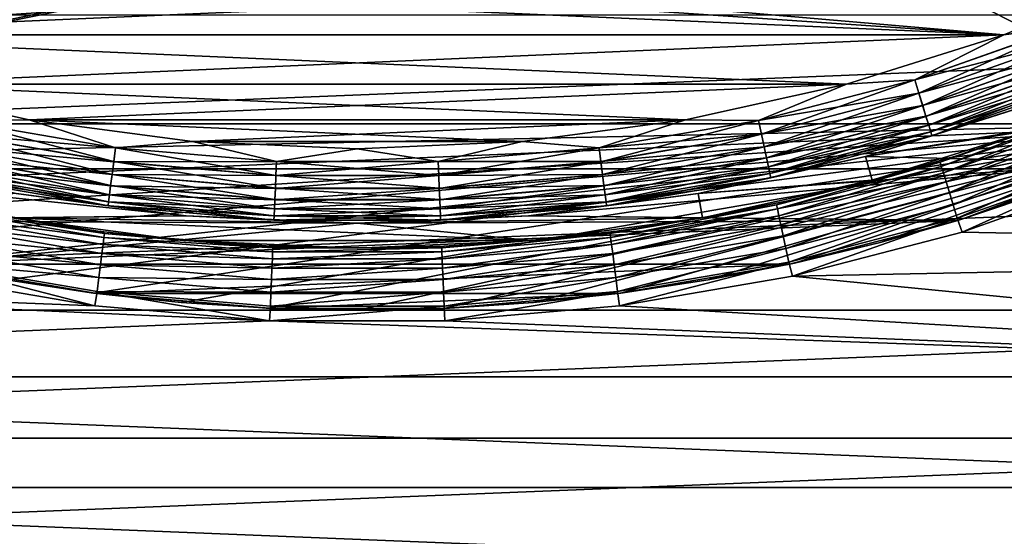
# Model space of a CAD drawing. Header units: metres. Extents: x -17 to 65, y -30 to 30.
# Tile 37 of 256: x -1.4 to 2.6, y -9.2 to -7.1. Entities that reach past the tile are written whole.
import ezdxf

# ---------------------------------------------------------------- set-up
doc = ezdxf.new("R2010")
doc.units = ezdxf.units.M
doc.layers.add('solid_508461', color=7, linetype='CONTINUOUS')

msp = doc.modelspace()

# ---------------------------------------------------------------- linework, layer by layer
at = {"layer": 'solid_508461'}
for points in [[(2.061271, -6.340693, -44.5), (2.621588, -6.130296, -44.5), (3.436932, -7.5, -44.5)], [(1.484287, -6.50001, -44.5), (2.061271, -6.340693, -44.5), (3.436932, -7.5, -44.5)], [(1.484287, -6.50001, -44.5), (3.436932, -7.5, -44.5), (-3.436932, -7.5, -44.5)], [(0.895419, -6.606925, -44.5), (1.484287, -6.50001, -44.5), (-3.436932, -7.5, -44.5)], [(-1.484287, -6.50001, -44.5), (-0.895419, -6.606925, -44.5), (-3.436932, -7.5, -44.5)], [(0.299245, -6.660607, -44.5), (0.895419, -6.606925, -44.5), (-3.436932, -7.5, -44.5)], [(-0.895419, -6.606925, -44.5), (-0.299245, -6.660607, -44.5), (-3.436932, -7.5, -44.5)], [(-0.299245, -6.660607, -44.5), (0.299245, -6.660607, -44.5), (-3.436932, -7.5, -44.5)], [(2.600521, -7.141237, -23.700001), (-2.600522, -7.141236, -23.700001), (-3.213345, -6.887264, -23.700001)], [(-0.311932, -6.942995, -23.700001), (2.600521, -7.141237, -23.700001), (-3.213345, -6.887264, -23.700001)], [(-0.311933, -6.942995, -26), (-3.213345, -6.887264, -26), (-2.600521, -7.141237, -26)], [(-2.600521, -7.141237, -26), (2.600522, -7.141236, -26), (3.213345, -6.887264, -26)], [(0.311932, -6.942995, -26), (-2.600521, -7.141237, -26), (3.213345, -6.887264, -26)], [(0.311932, -6.942995, -23.700001), (3.213345, -6.887264, -23.700001), (2.600521, -7.141237, -23.700001)], [(2.855531, -7.106263, -23.694235), (2.600521, -7.141237, -23.700001), (3.213345, -6.887264, -23.700001)], [(2.855402, -7.105942, -26.005695), (3.213345, -6.887264, -26), (2.600522, -7.141236, -26)], [(0.311932, -6.942995, -26), (-0.311933, -6.942995, -26), (-2.600521, -7.141237, -26)], [(-0.311932, -6.942995, -23.700001), (0.311932, -6.942995, -23.700001), (2.600521, -7.141237, -23.700001)], [(-7.971506, -7.062407, 8.5), (-7.377612, -7.680719, 8.5), (7.971506, -7.062407, 8.5)], [(-7.377612, -7.680719, 8.5), (7.377612, -7.680719, 8.5), (7.971506, -7.062407, 8.5)], [(2.855402, -7.105942, -26.005695), (2.600522, -7.141236, -26), (2.24249, -7.322497, -26.005695)], [(2.855402, -7.105942, -26.005695), (2.24249, -7.322497, -26.005695), (2.876414, -7.15823, -26.022724)], [(2.242591, -7.322829, -23.694235), (2.600521, -7.141237, -23.700001), (2.855531, -7.106263, -23.694235)], [(2.242591, -7.322829, -23.694235), (2.855531, -7.106263, -23.694235), (2.259087, -7.376692, -23.677141)], [(2.855531, -7.106263, -23.694235), (2.876535, -7.158534, -23.677141), (2.259087, -7.376692, -23.677141)], [(1.967952, -7.340788, -23.700001), (-1.967952, -7.340787, -23.700001), (-2.600522, -7.141236, -23.700001)], [(2.600521, -7.141237, -23.700001), (1.967952, -7.340788, -23.700001), (-2.600522, -7.141236, -23.700001)], [(-2.600521, -7.141237, -26), (-1.967952, -7.340788, -26), (2.600522, -7.141236, -26)], [(-1.967952, -7.340788, -26), (1.967952, -7.340787, -26), (2.600522, -7.141236, -26)], [(2.24249, -7.322497, -26.005695), (2.600522, -7.141236, -26), (1.967952, -7.340787, -26)], [(2.242591, -7.322829, -23.694235), (1.967952, -7.340788, -23.700001), (2.600521, -7.141237, -23.700001)], [(2.24249, -7.322497, -26.005695), (2.258991, -7.376379, -26.022724), (2.876414, -7.15823, -26.022724)], [(2.876414, -7.15823, -26.022724), (2.258991, -7.376379, -26.022724), (2.895781, -7.206427, -26.050428)], [(2.259087, -7.376692, -23.677141), (2.876535, -7.158534, -23.677141), (2.274287, -7.426326, -23.649376)], [(2.876535, -7.158534, -23.677141), (2.89589, -7.2067, -23.649376), (2.274287, -7.426326, -23.649376)], [(2.258991, -7.376379, -26.022724), (2.274201, -7.426045, -26.050428), (2.895781, -7.206427, -26.050428)], [(2.895781, -7.206427, -26.050428), (2.274201, -7.426045, -26.050428), (2.912757, -7.248676, -26.087744)], [(2.274287, -7.426326, -23.649376), (2.89589, -7.2067, -23.649376), (2.287607, -7.46982, -23.612007)], [(2.89589, -7.2067, -23.649376), (2.912851, -7.248908, -23.612007), (2.287607, -7.46982, -23.612007)], [(2.274201, -7.426045, -26.050428), (2.287534, -7.469581, -26.087744), (2.912757, -7.248676, -26.087744)], [(2.912757, -7.248676, -26.087744), (2.287534, -7.469581, -26.087744), (2.926691, -7.28335, -26.13323)], [(2.287534, -7.469581, -26.087744), (2.298476, -7.505311, -26.13323), (2.926691, -7.28335, -26.13323)], [(2.287607, -7.46982, -23.612007), (2.912851, -7.248908, -23.612007), (2.298533, -7.505499, -23.566475)], [(2.926691, -7.28335, -26.13323), (2.298476, -7.505311, -26.13323), (2.937043, -7.309113, -26.185141)], [(2.912851, -7.248908, -23.612007), (2.926764, -7.283532, -23.566475), (2.298533, -7.505499, -23.566475)], [(2.298533, -7.505499, -23.566475), (2.926764, -7.283532, -23.566475), (2.306646, -7.53199, -23.514532)], [(2.926764, -7.283532, -23.566475), (2.937093, -7.309238, -23.514532), (2.306646, -7.53199, -23.514532)], [(2.24249, -7.322497, -26.005695), (1.967952, -7.340787, -26), (1.61342, -7.486294, -26.005695)], [(2.24249, -7.322497, -26.005695), (1.61342, -7.486294, -26.005695), (2.258991, -7.376379, -26.022724)], [(1.613493, -7.486633, -23.694235), (1.967952, -7.340788, -23.700001), (2.242591, -7.322829, -23.694235)], [(1.613493, -7.486633, -23.694235), (2.242591, -7.322829, -23.694235), (1.625361, -7.541701, -23.677141)], [(2.242591, -7.322829, -23.694235), (2.259087, -7.376692, -23.677141), (1.625361, -7.541701, -23.677141)], [(2.298476, -7.505311, -26.13323), (2.306606, -7.53186, -26.185141), (2.937043, -7.309113, -26.185141)], [(2.937043, -7.309113, -26.185141), (2.306606, -7.53186, -26.185141), (2.943417, -7.324975, -26.241472)], [(2.306606, -7.53186, -26.185141), (2.311612, -7.548205, -26.241472), (2.943417, -7.324975, -26.241472)], [(2.306646, -7.53199, -23.514532), (2.937093, -7.309238, -23.514532), (2.311632, -7.548271, -23.458179)], [(2.943417, -7.324975, -26.241472), (2.311612, -7.548205, -26.241472), (2.701959, -7.423572, -26.299999)], [(2.937093, -7.309238, -23.514532), (2.943443, -7.325038, -23.458179), (2.311632, -7.548271, -23.458179)], [(2.311632, -7.548271, -23.458179), (2.943443, -7.325038, -23.458179), (2.701959, -7.423572, -23.4)], [(1.320338, -7.484429, -23.700001), (-1.320338, -7.484429, -23.700001), (-1.967952, -7.340787, -23.700001)], [(-1.613493, -7.486633, -23.694235), (-1.967952, -7.340787, -23.700001), (-1.320338, -7.484429, -23.700001)], [(1.967952, -7.340788, -23.700001), (1.320338, -7.484429, -23.700001), (-1.967952, -7.340787, -23.700001)], [(-1.967952, -7.340788, -26), (-1.320337, -7.484429, -26), (1.967952, -7.340787, -26)], [(-1.61342, -7.486294, -26.005695), (-1.320337, -7.484429, -26), (-1.967952, -7.340788, -26)], [(-1.320337, -7.484429, -26), (1.320338, -7.484429, -26), (1.967952, -7.340787, -26)], [(1.61342, -7.486294, -26.005695), (1.967952, -7.340787, -26), (1.320338, -7.484429, -26)], [(1.613493, -7.486633, -23.694235), (1.320338, -7.484429, -23.700001), (1.967952, -7.340788, -23.700001)], [(3.714197, -7.366626, -29.5), (2.70187, -7.423601, -29.5), (2.044785, -7.630782, -29.5)], [(3.076019, -7.655104, -29.5), (3.714197, -7.366626, -29.5), (2.044785, -7.630782, -29.5)], [(1.61342, -7.486294, -26.005695), (1.625292, -7.541382, -26.022724), (2.258991, -7.376379, -26.022724)], [(2.258991, -7.376379, -26.022724), (1.625292, -7.541382, -26.022724), (2.274201, -7.426045, -26.050428)], [(1.625361, -7.541701, -23.677141), (2.259087, -7.376692, -23.677141), (1.636297, -7.592446, -23.649376)], [(2.259087, -7.376692, -23.677141), (2.274287, -7.426326, -23.649376), (1.636297, -7.592446, -23.649376)], [(1.625292, -7.541382, -26.022724), (1.636235, -7.592158, -26.050428), (2.274201, -7.426045, -26.050428)], [(2.274201, -7.426045, -26.050428), (1.636235, -7.592158, -26.050428), (2.287534, -7.469581, -26.087744)], [(1.636297, -7.592446, -23.649376), (2.274287, -7.426326, -23.649376), (1.645881, -7.636913, -23.612007)], [(2.274287, -7.426326, -23.649376), (2.287607, -7.46982, -23.612007), (1.645881, -7.636913, -23.612007)], [(2.701959, -7.423572, -23.4), (2.044687, -7.630809, -22.5), (2.04467, -7.630814, -23.4)], [(2.701959, -7.423572, -26.299999), (2.04467, -7.630814, -26.299999), (2.70187, -7.423601, -29.5)], [(2.311612, -7.548205, -26.241472), (2.04467, -7.630814, -26.299999), (2.701959, -7.423572, -26.299999)], [(2.311632, -7.548271, -23.458179), (2.701959, -7.423572, -23.4), (2.04467, -7.630814, -23.4)], [(2.04467, -7.630814, -26.299999), (2.044785, -7.630782, -29.5), (2.70187, -7.423601, -29.5)], [(2.701959, -7.423572, -23.4), (2.701945, -7.423575, -22.5), (2.044687, -7.630809, -22.5)], [(2.044687, -7.630809, -22.5), (2.701945, -7.423575, -22.5), (2.735914, -7.517632, -22.5)], [(2.984976, -7.428397, -26.758181), (2.34425, -7.65478, -26.758181), (2.736161, -7.517541, -26.700001)], [(2.349236, -7.671062, -26.814533), (2.34425, -7.65478, -26.758181), (2.984976, -7.428397, -26.758181)], [(2.991324, -7.444197, -26.814533), (2.349236, -7.671062, -26.814533), (2.984976, -7.428397, -26.758181)], [(2.357349, -7.697552, -26.866476), (2.349236, -7.671062, -26.814533), (2.991324, -7.444197, -26.814533)], [(3.001654, -7.469904, -26.866476), (2.357349, -7.697552, -26.866476), (2.991324, -7.444197, -26.814533)], [(-1.613493, -7.486633, -23.694235), (-1.320338, -7.484429, -23.700001), (-0.972769, -7.596497, -23.694235)], [(-0.972725, -7.596152, -26.005695), (-1.320337, -7.484429, -26), (-1.61342, -7.486294, -26.005695)], [(0.662704, -7.571052, -23.700001), (-0.662704, -7.571052, -23.700001), (-1.320338, -7.484429, -23.700001)], [(-0.972769, -7.596497, -23.694235), (-1.320338, -7.484429, -23.700001), (-0.662704, -7.571052, -23.700001)], [(1.320338, -7.484429, -23.700001), (0.662704, -7.571052, -23.700001), (-1.320338, -7.484429, -23.700001)], [(-1.320337, -7.484429, -26), (-0.662704, -7.571052, -26), (1.320338, -7.484429, -26)], [(-0.972725, -7.596152, -26.005695), (-0.662704, -7.571052, -26), (-1.320337, -7.484429, -26)], [(-0.662704, -7.571052, -26), (0.662704, -7.571052, -26), (1.320338, -7.484429, -26)], [(0.972769, -7.596497, -23.694235), (0.662704, -7.571052, -23.700001), (1.320338, -7.484429, -23.700001)], [(0.972725, -7.596152, -26.005695), (1.320338, -7.484429, -26), (0.662704, -7.571052, -26)], [(1.61342, -7.486294, -26.005695), (1.320338, -7.484429, -26), (0.972725, -7.596152, -26.005695)], [(0.972769, -7.596497, -23.694235), (1.320338, -7.484429, -23.700001), (1.613493, -7.486633, -23.694235)], [(1.636235, -7.592158, -26.050428), (1.645828, -7.636668, -26.087744), (2.287534, -7.469581, -26.087744)], [(2.287534, -7.469581, -26.087744), (1.645828, -7.636668, -26.087744), (2.298476, -7.505311, -26.13323)], [(1.645881, -7.636913, -23.612007), (2.287607, -7.46982, -23.612007), (1.653742, -7.67339, -23.566475)], [(2.287607, -7.46982, -23.612007), (2.298533, -7.505499, -23.566475), (1.653742, -7.67339, -23.566475)], [(2.368275, -7.733231, -26.912006), (2.357349, -7.697552, -26.866476), (3.001654, -7.469904, -26.866476)], [(3.015567, -7.504528, -26.912006), (2.368275, -7.733231, -26.912006), (3.001654, -7.469904, -26.866476)], [(-3.436932, -7.5, -38.5), (-3.436932, -7.5, -44.5), (3.436932, -7.5, -44.5)], [(-3.436932, -7.5, -38.5), (3.436932, -7.5, -44.5), (3.436932, -7.5, -38.5)], [(-3.111578, -7.640719, -38.5), (-3.436932, -7.5, -38.5), (3.436932, -7.5, -38.5)], [(-3.111578, -7.640719, -38.5), (3.436932, -7.5, -38.5), (-2.780458, -7.767334, -38.5)], [(-2.780458, -7.767334, -38.5), (3.436932, -7.5, -38.5), (-2.444227, -7.879611, -38.5)], [(-2.444227, -7.879611, -38.5), (3.436932, -7.5, -38.5), (-2.103621, -7.977298, -38.5)], [(-2.103621, -7.977298, -38.5), (3.436932, -7.5, -38.5), (-1.758864, -8.060326, -38.5)], [(-1.758864, -8.060326, -38.5), (3.436932, -7.5, -38.5), (-1.411001, -8.128441, -38.5)], [(-1.613493, -7.486633, -23.694235), (-0.972769, -7.596497, -23.694235), (-1.625361, -7.541701, -23.677141)], [(-1.61342, -7.486294, -26.005695), (-1.625292, -7.541382, -26.022724), (-0.979883, -7.652049, -26.022724)], [(-0.972725, -7.596152, -26.005695), (-1.61342, -7.486294, -26.005695), (-0.979883, -7.652049, -26.022724)], [(-1.411001, -8.128441, -38.5), (3.436932, -7.5, -38.5), (-1.060604, -8.18154, -38.5)], [(-1.060604, -8.18154, -38.5), (3.436932, -7.5, -38.5), (-0.70818, -8.219548, -38.5)], [(-0.70818, -8.219548, -38.5), (3.436932, -7.5, -38.5), (-0.354289, -8.242386, -38.5)], [(-0.354289, -8.242386, -38.5), (3.436932, -7.5, -38.5), (0, -8.250002, -38.5)], [(0, -8.250002, -38.5), (3.436932, -7.5, -38.5), (0.354289, -8.242386, -38.5)], [(0.354289, -8.242386, -38.5), (3.436932, -7.5, -38.5), (0.70818, -8.219548, -38.5)], [(0.70818, -8.219548, -38.5), (3.436932, -7.5, -38.5), (1.060604, -8.18154, -38.5)], [(1.61342, -7.486294, -26.005695), (0.972725, -7.596152, -26.005695), (1.625292, -7.541382, -26.022724)], [(0.972769, -7.596497, -23.694235), (1.613493, -7.486633, -23.694235), (0.979925, -7.652372, -23.677141)], [(1.613493, -7.486633, -23.694235), (1.625361, -7.541701, -23.677141), (0.979925, -7.652372, -23.677141)], [(1.060604, -8.18154, -38.5), (3.436932, -7.5, -38.5), (1.411001, -8.128441, -38.5)], [(1.411001, -8.128441, -38.5), (3.436932, -7.5, -38.5), (1.758864, -8.060326, -38.5)], [(1.645828, -7.636668, -26.087744), (1.653701, -7.673198, -26.13323), (2.298476, -7.505311, -26.13323)], [(2.298476, -7.505311, -26.13323), (1.653701, -7.673198, -26.13323), (2.306606, -7.53186, -26.185141)], [(1.653742, -7.67339, -23.566475), (2.298533, -7.505499, -23.566475), (1.659579, -7.700473, -23.514532)], [(2.298533, -7.505499, -23.566475), (2.306646, -7.53199, -23.514532), (1.659579, -7.700473, -23.514532)], [(1.758864, -8.060326, -38.5), (3.436932, -7.5, -38.5), (2.103621, -7.977298, -38.5)], [(2.044687, -7.630809, -22.5), (2.735914, -7.517632, -22.5), (2.070807, -7.727332, -22.5)], [(2.405646, -7.629735, -26.700001), (2.070807, -7.727332, -22.5), (2.735914, -7.517632, -22.5)], [(2.103621, -7.977298, -38.5), (3.436932, -7.5, -38.5), (2.444227, -7.879611, -38.5)], [(2.34425, -7.65478, -26.758181), (2.405646, -7.629735, -26.700001), (2.736161, -7.517541, -26.700001)], [(2.381595, -7.776725, -26.949375), (2.368275, -7.733231, -26.912006), (3.015567, -7.504528, -26.912006)], [(3.032528, -7.546736, -26.949375), (2.381595, -7.776725, -26.949375), (3.015567, -7.504528, -26.912006)], [(2.736161, -7.517541, -26.700001), (2.405646, -7.629735, -26.700001), (2.735914, -7.517632, -22.5)], [(2.444227, -7.879611, -38.5), (3.436932, -7.5, -38.5), (2.780458, -7.767334, -38.5)], [(-1.625361, -7.541701, -23.677141), (-0.979925, -7.652372, -23.677141), (-1.636297, -7.592446, -23.649376)], [(-1.625292, -7.541382, -26.022724), (-1.636235, -7.592158, -26.050428), (-0.986481, -7.70357, -26.050428)], [(-0.972769, -7.596497, -23.694235), (-0.979925, -7.652372, -23.677141), (-1.625361, -7.541701, -23.677141)], [(-0.979883, -7.652049, -26.022724), (-1.625292, -7.541382, -26.022724), (-0.986481, -7.70357, -26.050428)], [(0.972725, -7.596152, -26.005695), (0.979883, -7.652049, -26.022724), (1.625292, -7.541382, -26.022724)], [(1.625292, -7.541382, -26.022724), (0.979883, -7.652049, -26.022724), (1.636235, -7.592158, -26.050428)], [(0.979925, -7.652372, -23.677141), (1.625361, -7.541701, -23.677141), (0.986518, -7.703862, -23.649376)], [(1.625361, -7.541701, -23.677141), (1.636297, -7.592446, -23.649376), (0.986518, -7.703862, -23.649376)], [(1.653701, -7.673198, -26.13323), (1.65955, -7.700341, -26.185141), (2.306606, -7.53186, -26.185141)], [(2.306606, -7.53186, -26.185141), (1.65955, -7.700341, -26.185141), (2.311612, -7.548205, -26.241472)], [(1.65955, -7.700341, -26.185141), (1.663152, -7.717052, -26.241472), (2.311612, -7.548205, -26.241472)], [(1.659579, -7.700473, -23.514532), (2.306646, -7.53199, -23.514532), (1.663166, -7.717119, -23.458179)], [(2.311612, -7.548205, -26.241472), (1.663152, -7.717052, -26.241472), (2.04467, -7.630814, -26.299999)], [(2.306646, -7.53199, -23.514532), (2.311632, -7.548271, -23.458179), (1.663166, -7.717119, -23.458179)], [(1.663166, -7.717119, -23.458179), (2.311632, -7.548271, -23.458179), (2.04467, -7.630814, -23.4)], [(2.396796, -7.826359, -26.97714), (2.381595, -7.776725, -26.949375), (3.032528, -7.546736, -26.949375)], [(3.051883, -7.594902, -26.97714), (2.396796, -7.826359, -26.97714), (3.032528, -7.546736, -26.949375)], [(-1.636297, -7.592446, -23.649376), (-0.986518, -7.703862, -23.649376), (-1.645881, -7.636913, -23.612007)], [(-1.636235, -7.592158, -26.050428), (-1.645828, -7.636668, -26.087744), (-0.992264, -7.748733, -26.087744)], [(-0.979925, -7.652372, -23.677141), (-0.986518, -7.703862, -23.649376), (-1.636297, -7.592446, -23.649376)], [(-0.986481, -7.70357, -26.050428), (-1.636235, -7.592158, -26.050428), (-0.992264, -7.748733, -26.087744)], [(-0.972769, -7.596497, -23.694235), (-0.325037, -7.651627, -23.694235), (-0.979925, -7.652372, -23.677141)], [(-0.972725, -7.596152, -26.005695), (-0.979883, -7.652049, -26.022724), (-0.327414, -7.707582, -26.022724)], [(-0.972769, -7.596497, -23.694235), (-0.662704, -7.571052, -23.700001), (-0.325037, -7.651627, -23.694235)], [(-0.325022, -7.65128, -26.005695), (-0.662704, -7.571052, -26), (-0.972725, -7.596152, -26.005695)], [(-0.325022, -7.65128, -26.005695), (-0.972725, -7.596152, -26.005695), (-0.327414, -7.707582, -26.022724)], [(0.662704, -7.571052, -23.700001), (0, -7.599998, -23.700001), (-0.662704, -7.571052, -23.700001)], [(-0.325037, -7.651627, -23.694235), (-0.662704, -7.571052, -23.700001), (0, -7.599998, -23.700001)], [(-0.662704, -7.571052, -26), (0, -7.599998, -26), (0.662704, -7.571052, -26)], [(-0.325022, -7.65128, -26.005695), (0, -7.599998, -26), (-0.662704, -7.571052, -26)], [(-0.325037, -7.651627, -23.694235), (0, -7.599998, -23.700001), (0.325037, -7.651627, -23.694235)], [(0.325022, -7.65128, -26.005695), (0, -7.599998, -26), (-0.325022, -7.65128, -26.005695)], [(0.325037, -7.651627, -23.694235), (0, -7.599998, -23.700001), (0.662704, -7.571052, -23.700001)], [(0.325022, -7.65128, -26.005695), (0.662704, -7.571052, -26), (0, -7.599998, -26)], [(0.972725, -7.596152, -26.005695), (0.662704, -7.571052, -26), (0.325022, -7.65128, -26.005695)], [(0.972725, -7.596152, -26.005695), (0.325022, -7.65128, -26.005695), (0.979883, -7.652049, -26.022724)], [(0.325037, -7.651627, -23.694235), (0.662704, -7.571052, -23.700001), (0.972769, -7.596497, -23.694235)], [(0.325037, -7.651627, -23.694235), (0.972769, -7.596497, -23.694235), (0.327428, -7.707908, -23.677141)], [(0.972769, -7.596497, -23.694235), (0.979925, -7.652372, -23.677141), (0.327428, -7.707908, -23.677141)], [(0.979883, -7.652049, -26.022724), (0.986481, -7.70357, -26.050428), (1.636235, -7.592158, -26.050428)], [(1.636235, -7.592158, -26.050428), (0.986481, -7.70357, -26.050428), (1.645828, -7.636668, -26.087744)], [(0.986518, -7.703862, -23.649376), (1.636297, -7.592446, -23.649376), (0.992296, -7.748981, -23.612007)], [(1.636297, -7.592446, -23.649376), (1.645881, -7.636913, -23.612007), (0.992296, -7.748981, -23.612007)], [(2.413291, -7.880222, -26.994236), (2.396796, -7.826359, -26.97714), (3.051883, -7.594902, -26.97714)], [(3.072886, -7.647172, -26.994236), (2.413291, -7.880222, -26.994236), (3.051883, -7.594902, -26.97714)], [(-1.645881, -7.636913, -23.612007), (-0.992296, -7.748981, -23.612007), (-1.653742, -7.67339, -23.566475)], [(-1.645828, -7.636668, -26.087744), (-1.653701, -7.673198, -26.13323), (-0.997011, -7.785799, -26.13323)], [(-0.986518, -7.703862, -23.649376), (-0.992296, -7.748981, -23.612007), (-1.645881, -7.636913, -23.612007)], [(-0.992264, -7.748733, -26.087744), (-1.645828, -7.636668, -26.087744), (-0.997011, -7.785799, -26.13323)], [(0.986481, -7.70357, -26.050428), (0.992264, -7.748733, -26.087744), (1.645828, -7.636668, -26.087744)], [(1.645828, -7.636668, -26.087744), (0.992264, -7.748733, -26.087744), (1.653701, -7.673198, -26.13323)], [(0.992296, -7.748981, -23.612007), (1.645881, -7.636913, -23.612007), (0.997036, -7.785994, -23.566475)], [(1.645881, -7.636913, -23.612007), (1.653742, -7.67339, -23.566475), (0.997036, -7.785994, -23.566475)], [(1.371821, -7.779981, -26.299999), (1.371795, -7.779986, -29.5), (2.044785, -7.630782, -29.5)], [(3.076019, -7.655104, -29.5), (2.044785, -7.630782, -29.5), (1.371795, -7.779986, -29.5)], [(1.371813, -7.77998, -22.5), (2.044687, -7.630809, -22.5), (2.070807, -7.727332, -22.5)], [(2.04467, -7.630814, -23.4), (2.044687, -7.630809, -22.5), (1.371813, -7.77998, -22.5)], [(2.04467, -7.630814, -23.4), (1.371813, -7.77998, -22.5), (1.371821, -7.779981, -23.4)], [(2.04467, -7.630814, -26.299999), (1.371821, -7.779981, -26.299999), (2.044785, -7.630782, -29.5)], [(1.663152, -7.717052, -26.241472), (1.371821, -7.779981, -26.299999), (2.04467, -7.630814, -26.299999)], [(1.663166, -7.717119, -23.458179), (2.04467, -7.630814, -23.4), (1.371821, -7.779981, -23.4)], [(2.405646, -7.629735, -26.700001), (2.070552, -7.727407, -26.700001), (2.070807, -7.727332, -22.5)], [(2.34425, -7.65478, -26.758181), (2.070552, -7.727407, -26.700001), (2.405646, -7.629735, -26.700001)], [(-7.377612, -7.680719, 8.5), (-6.735507, -8.249572, 8.5), (7.377612, -7.680719, 8.5)], [(-6.735507, -8.249572, 8.5), (6.735507, -8.249572, 8.5), (7.377612, -7.680719, 8.5)], [(-1.653742, -7.67339, -23.566475), (-0.997036, -7.785994, -23.566475), (-1.659579, -7.700473, -23.514532)], [(-1.653701, -7.673198, -26.13323), (-1.65955, -7.700341, -26.185141), (-1.000537, -7.81334, -26.185141)], [(-0.992296, -7.748981, -23.612007), (-0.997036, -7.785994, -23.566475), (-1.653742, -7.67339, -23.566475)], [(-0.997011, -7.785799, -26.13323), (-1.653701, -7.673198, -26.13323), (-1.000537, -7.81334, -26.185141)], [(-0.979925, -7.652372, -23.677141), (-0.327428, -7.707908, -23.677141), (-0.986518, -7.703862, -23.649376)], [(-0.979883, -7.652049, -26.022724), (-0.986481, -7.70357, -26.050428), (-0.329619, -7.759477, -26.050428)], [(-0.325037, -7.651627, -23.694235), (-0.327428, -7.707908, -23.677141), (-0.979925, -7.652372, -23.677141)], [(-0.327414, -7.707582, -26.022724), (-0.979883, -7.652049, -26.022724), (-0.329619, -7.759477, -26.050428)], [(0.325037, -7.651627, -23.694235), (0.327428, -7.707908, -23.677141), (-0.327428, -7.707908, -23.677141)], [(-0.325037, -7.651627, -23.694235), (0.325037, -7.651627, -23.694235), (-0.327428, -7.707908, -23.677141)], [(-0.325022, -7.65128, -26.005695), (-0.327414, -7.707582, -26.022724), (0.327414, -7.707582, -26.022724)], [(0.325022, -7.65128, -26.005695), (-0.325022, -7.65128, -26.005695), (0.327414, -7.707582, -26.022724)], [(0.325022, -7.65128, -26.005695), (0.327414, -7.707582, -26.022724), (0.979883, -7.652049, -26.022724)], [(0.979883, -7.652049, -26.022724), (0.327414, -7.707582, -26.022724), (0.986481, -7.70357, -26.050428)], [(0.327428, -7.707908, -23.677141), (0.979925, -7.652372, -23.677141), (0.329631, -7.759771, -23.649376)], [(0.979925, -7.652372, -23.677141), (0.986518, -7.703862, -23.649376), (0.329631, -7.759771, -23.649376)], [(3.076019, -7.655104, -29.5), (1.371795, -7.779986, -29.5), (0.688576, -7.869934, -29.5)], [(2.415784, -7.88837, -29.5), (3.076019, -7.655104, -29.5), (0.688576, -7.869934, -29.5)], [(0.992264, -7.748733, -26.087744), (0.997011, -7.785799, -26.13323), (1.653701, -7.673198, -26.13323)], [(1.653701, -7.673198, -26.13323), (0.997011, -7.785799, -26.13323), (1.65955, -7.700341, -26.185141)], [(0.997036, -7.785994, -23.566475), (1.653742, -7.67339, -23.566475), (1.000554, -7.813474, -23.514532)], [(1.653742, -7.67339, -23.566475), (1.659579, -7.700473, -23.514532), (1.000554, -7.813474, -23.514532)], [(2.34425, -7.65478, -26.758181), (1.686634, -7.82601, -26.758181), (2.070552, -7.727407, -26.700001)], [(1.690222, -7.842656, -26.814533), (1.686634, -7.82601, -26.758181), (2.34425, -7.65478, -26.758181)], [(2.349236, -7.671062, -26.814533), (1.690222, -7.842656, -26.814533), (2.34425, -7.65478, -26.758181)], [(1.696058, -7.869739, -26.866476), (1.690222, -7.842656, -26.814533), (2.349236, -7.671062, -26.814533)], [(2.357349, -7.697552, -26.866476), (1.696058, -7.869739, -26.866476), (2.349236, -7.671062, -26.814533)], [(3.072886, -7.647172, -26.994236), (2.432581, -7.935523, -27), (2.413291, -7.880222, -26.994236)], [(2.780458, -7.767334, -38.5), (3.076019, -7.655104, -29.5), (2.415784, -7.88837, -29.5)], [(3.072886, -7.647172, -26.994236), (3.097343, -7.700419, -27), (2.432581, -7.935523, -27)], [(-1.659579, -7.700473, -23.514532), (-1.000554, -7.813474, -23.514532), (-1.663166, -7.717119, -23.458179)], [(-1.663166, -7.717119, -23.458179), (-1.002717, -7.830364, -23.458179), (-1.371821, -7.779981, -23.4)], [(-1.000554, -7.813474, -23.514532), (-1.002717, -7.830364, -23.458179), (-1.663166, -7.717119, -23.458179)], [(-1.65955, -7.700341, -26.185141), (-1.663152, -7.717052, -26.241472), (-1.002709, -7.830296, -26.241472)], [(-1.002709, -7.830296, -26.241472), (-1.663152, -7.717052, -26.241472), (-1.371821, -7.779981, -26.299999)], [(-0.997036, -7.785994, -23.566475), (-1.000554, -7.813474, -23.514532), (-1.659579, -7.700473, -23.514532)], [(-1.000537, -7.81334, -26.185141), (-1.65955, -7.700341, -26.185141), (-1.002709, -7.830296, -26.241472)], [(-0.986518, -7.703862, -23.649376), (-0.329631, -7.759771, -23.649376), (-0.992296, -7.748981, -23.612007)], [(-0.986481, -7.70357, -26.050428), (-0.992264, -7.748733, -26.087744), (-0.331551, -7.804968, -26.087744)], [(-0.327428, -7.707908, -23.677141), (-0.329631, -7.759771, -23.649376), (-0.986518, -7.703862, -23.649376)], [(-0.329619, -7.759477, -26.050428), (-0.986481, -7.70357, -26.050428), (-0.331551, -7.804968, -26.087744)], [(0.327428, -7.707908, -23.677141), (0.329631, -7.759771, -23.649376), (-0.329631, -7.759771, -23.649376)], [(-0.327428, -7.707908, -23.677141), (0.327428, -7.707908, -23.677141), (-0.329631, -7.759771, -23.649376)], [(-0.327414, -7.707582, -26.022724), (-0.329619, -7.759477, -26.050428), (0.329619, -7.759477, -26.050428)], [(0.327414, -7.707582, -26.022724), (-0.327414, -7.707582, -26.022724), (0.329619, -7.759477, -26.050428)], [(0.327414, -7.707582, -26.022724), (0.329619, -7.759477, -26.050428), (0.986481, -7.70357, -26.050428)], [(0.986481, -7.70357, -26.050428), (0.329619, -7.759477, -26.050428), (0.992264, -7.748733, -26.087744)], [(0.329631, -7.759771, -23.649376), (0.986518, -7.703862, -23.649376), (0.331562, -7.805218, -23.612007)], [(0.986518, -7.703862, -23.649376), (0.992296, -7.748981, -23.612007), (0.331562, -7.805218, -23.612007)], [(0.997011, -7.785799, -26.13323), (1.000537, -7.81334, -26.185141), (1.65955, -7.700341, -26.185141)], [(1.65955, -7.700341, -26.185141), (1.000537, -7.81334, -26.185141), (1.663152, -7.717052, -26.241472)], [(1.000537, -7.81334, -26.185141), (1.002709, -7.830296, -26.241472), (1.663152, -7.717052, -26.241472)], [(1.000554, -7.813474, -23.514532), (1.659579, -7.700473, -23.514532), (1.002717, -7.830364, -23.458179)], [(1.663152, -7.717052, -26.241472), (1.002709, -7.830296, -26.241472), (1.371821, -7.779981, -26.299999)], [(1.659579, -7.700473, -23.514532), (1.663166, -7.717119, -23.458179), (1.002717, -7.830364, -23.458179)], [(1.002717, -7.830364, -23.458179), (1.663166, -7.717119, -23.458179), (1.371821, -7.779981, -23.4)], [(1.70392, -7.906216, -26.912006), (1.696058, -7.869739, -26.866476), (2.357349, -7.697552, -26.866476)], [(2.368275, -7.733231, -26.912006), (1.70392, -7.906216, -26.912006), (2.357349, -7.697552, -26.866476)], [(2.432581, -7.935523, -27), (3.097343, -7.700419, -27), (6.545775, -8.017189, -27)], [(-0.688537, -7.869937, -22.5), (-1.388912, -7.878504, -22.5), (-2.070807, -7.727332, -22.5)], [(-1.371813, -7.77998, -22.5), (-0.688537, -7.869937, -22.5), (-2.070807, -7.727332, -22.5)], [(-0.992296, -7.748981, -23.612007), (-0.331562, -7.805218, -23.612007), (-0.997036, -7.785994, -23.566475)], [(-0.992264, -7.748733, -26.087744), (-0.997011, -7.785799, -26.13323), (-0.333137, -7.842303, -26.13323)], [(-0.329631, -7.759771, -23.649376), (-0.331562, -7.805218, -23.612007), (-0.992296, -7.748981, -23.612007)], [(-0.331551, -7.804968, -26.087744), (-0.992264, -7.748733, -26.087744), (-0.333137, -7.842303, -26.13323)], [(0.329631, -7.759771, -23.649376), (0.331562, -7.805218, -23.612007), (-0.331562, -7.805218, -23.612007)], [(-0.329631, -7.759771, -23.649376), (0.329631, -7.759771, -23.649376), (-0.331562, -7.805218, -23.612007)], [(-0.329619, -7.759477, -26.050428), (-0.331551, -7.804968, -26.087744), (0.331551, -7.804968, -26.087744)], [(0.329619, -7.759477, -26.050428), (-0.329619, -7.759477, -26.050428), (0.331551, -7.804968, -26.087744)], [(0.329619, -7.759477, -26.050428), (0.331551, -7.804968, -26.087744), (0.992264, -7.748733, -26.087744)], [(0.992264, -7.748733, -26.087744), (0.331551, -7.804968, -26.087744), (0.997011, -7.785799, -26.13323)], [(0.331562, -7.805218, -23.612007), (0.992296, -7.748981, -23.612007), (0.333145, -7.842499, -23.566475)], [(0.992296, -7.748981, -23.612007), (0.997036, -7.785994, -23.566475), (0.333145, -7.842499, -23.566475)], [(1.371813, -7.77998, -22.5), (2.070807, -7.727332, -22.5), (1.388912, -7.878504, -22.5)], [(1.389185, -7.878462, -26.700001), (1.388912, -7.878504, -22.5), (2.070807, -7.727332, -22.5)], [(1.731517, -7.810368, -26.700001), (1.389185, -7.878462, -26.700001), (2.070807, -7.727332, -22.5)], [(1.686634, -7.82601, -26.758181), (1.731517, -7.810368, -26.700001), (2.070552, -7.727407, -26.700001)], [(1.713503, -7.950683, -26.949375), (1.70392, -7.906216, -26.912006), (2.368275, -7.733231, -26.912006)], [(2.381595, -7.776725, -26.949375), (1.713503, -7.950683, -26.949375), (2.368275, -7.733231, -26.912006)], [(2.070552, -7.727407, -26.700001), (1.731517, -7.810368, -26.700001), (2.070807, -7.727332, -22.5)], [(-2.415784, -7.88837, -29.5), (-0.688576, -7.869934, -29.5), (-1.371795, -7.779986, -29.5)], [(-0.68853, -7.869938, -23.4), (-1.371813, -7.77998, -22.5), (-1.371821, -7.779981, -23.4)], [(-1.371821, -7.779981, -26.299999), (-1.371795, -7.779986, -29.5), (-0.688576, -7.869934, -29.5)], [(-0.68853, -7.869938, -26.299999), (-1.371821, -7.779981, -26.299999), (-0.688576, -7.869934, -29.5)], [(-1.002709, -7.830296, -26.241472), (-1.371821, -7.779981, -26.299999), (-0.68853, -7.869938, -26.299999)], [(-1.002717, -7.830364, -23.458179), (-0.68853, -7.869938, -23.4), (-1.371821, -7.779981, -23.4)], [(-0.68853, -7.869938, -23.4), (-0.688537, -7.869937, -22.5), (-1.371813, -7.77998, -22.5)], [(-0.997036, -7.785994, -23.566475), (-0.333145, -7.842499, -23.566475), (-1.000554, -7.813474, -23.514532)], [(-0.997011, -7.785799, -26.13323), (-1.000537, -7.81334, -26.185141), (-0.334315, -7.870044, -26.185141)], [(-0.331562, -7.805218, -23.612007), (-0.333145, -7.842499, -23.566475), (-0.997036, -7.785994, -23.566475)], [(-0.333137, -7.842303, -26.13323), (-0.997011, -7.785799, -26.13323), (-0.334315, -7.870044, -26.185141)], [(0.331551, -7.804968, -26.087744), (0.333137, -7.842303, -26.13323), (0.997011, -7.785799, -26.13323)], [(0.997011, -7.785799, -26.13323), (0.333137, -7.842303, -26.13323), (1.000537, -7.81334, -26.185141)], [(0.333145, -7.842499, -23.566475), (0.997036, -7.785994, -23.566475), (0.334321, -7.870179, -23.514532)], [(0.997036, -7.785994, -23.566475), (1.000554, -7.813474, -23.514532), (0.334321, -7.870179, -23.514532)], [(1.371821, -7.779981, -23.4), (0.688537, -7.869937, -22.5), (0.68853, -7.869938, -23.4)], [(1.371821, -7.779981, -26.299999), (0.68853, -7.869938, -26.299999), (1.371795, -7.779986, -29.5)], [(1.002709, -7.830296, -26.241472), (0.68853, -7.869938, -26.299999), (1.371821, -7.779981, -26.299999)], [(1.002717, -7.830364, -23.458179), (1.371821, -7.779981, -23.4), (0.68853, -7.869938, -23.4)], [(0.68853, -7.869938, -26.299999), (0.688576, -7.869934, -29.5), (1.371795, -7.779986, -29.5)], [(0.688537, -7.869937, -22.5), (1.371813, -7.77998, -22.5), (1.388912, -7.878504, -22.5)], [(1.371821, -7.779981, -23.4), (1.371813, -7.77998, -22.5), (0.688537, -7.869937, -22.5)], [(1.724439, -8.001427, -26.97714), (1.713503, -7.950683, -26.949375), (2.381595, -7.776725, -26.949375)], [(2.396796, -7.826359, -26.97714), (1.724439, -8.001427, -26.97714), (2.381595, -7.776725, -26.949375)], [(2.444227, -7.879611, -38.5), (2.780458, -7.767334, -38.5), (2.415784, -7.88837, -29.5)], [(-1.690222, -7.842656, -26.814533), (-1.686634, -7.82601, -26.758181), (-1.016866, -7.940853, -26.758181)], [(-1.686634, -7.82601, -26.758181), (-1.389185, -7.878462, -26.700001), (-1.044209, -7.931559, -26.700001)], [(-1.016866, -7.940853, -26.758181), (-1.686634, -7.82601, -26.758181), (-1.044209, -7.931559, -26.700001)], [(-1.000554, -7.813474, -23.514532), (-0.334321, -7.870179, -23.514532), (-1.002717, -7.830364, -23.458179)], [(-1.002717, -7.830364, -23.458179), (-0.335044, -7.887191, -23.458179), (-0.68853, -7.869938, -23.4)], [(-0.334321, -7.870179, -23.514532), (-0.335044, -7.887191, -23.458179), (-1.002717, -7.830364, -23.458179)], [(-1.000537, -7.81334, -26.185141), (-1.002709, -7.830296, -26.241472), (-0.335041, -7.887123, -26.241472)], [(-0.335041, -7.887123, -26.241472), (-1.002709, -7.830296, -26.241472), (-0.68853, -7.869938, -26.299999)], [(-0.333145, -7.842499, -23.566475), (-0.334321, -7.870179, -23.514532), (-1.000554, -7.813474, -23.514532)], [(-0.334315, -7.870044, -26.185141), (-1.000537, -7.81334, -26.185141), (-0.335041, -7.887123, -26.241472)], [(0.331562, -7.805218, -23.612007), (0.333145, -7.842499, -23.566475), (-0.333145, -7.842499, -23.566475)], [(-0.331562, -7.805218, -23.612007), (0.331562, -7.805218, -23.612007), (-0.333145, -7.842499, -23.566475)], [(-0.331551, -7.804968, -26.087744), (-0.333137, -7.842303, -26.13323), (0.333137, -7.842303, -26.13323)], [(0.331551, -7.804968, -26.087744), (-0.331551, -7.804968, -26.087744), (0.333137, -7.842303, -26.13323)], [(0.333137, -7.842303, -26.13323), (0.334315, -7.870044, -26.185141), (1.000537, -7.81334, -26.185141)], [(1.000537, -7.81334, -26.185141), (0.334315, -7.870044, -26.185141), (1.002709, -7.830296, -26.241472)], [(0.334315, -7.870044, -26.185141), (0.335041, -7.887123, -26.241472), (1.002709, -7.830296, -26.241472)], [(0.334321, -7.870179, -23.514532), (1.000554, -7.813474, -23.514532), (0.335044, -7.887191, -23.458179)], [(1.002709, -7.830296, -26.241472), (0.335041, -7.887123, -26.241472), (0.68853, -7.869938, -26.299999)], [(1.000554, -7.813474, -23.514532), (1.002717, -7.830364, -23.458179), (0.335044, -7.887191, -23.458179)], [(0.335044, -7.887191, -23.458179), (1.002717, -7.830364, -23.458179), (0.68853, -7.869938, -23.4)], [(1.686634, -7.82601, -26.758181), (1.016866, -7.940853, -26.758181), (1.389185, -7.878462, -26.700001)], [(1.019029, -7.957743, -26.814533), (1.016866, -7.940853, -26.758181), (1.686634, -7.82601, -26.758181)], [(1.690222, -7.842656, -26.814533), (1.019029, -7.957743, -26.814533), (1.686634, -7.82601, -26.758181)], [(1.686634, -7.82601, -26.758181), (1.389185, -7.878462, -26.700001), (1.731517, -7.810368, -26.700001)], [(1.736308, -8.056495, -26.994236), (1.724439, -8.001427, -26.97714), (2.396796, -7.826359, -26.97714)], [(2.413291, -7.880222, -26.994236), (1.736308, -8.056495, -26.994236), (2.396796, -7.826359, -26.97714)], [(-2.415784, -7.88837, -29.5), (0, -7.900002, -29.5), (-0.688576, -7.869934, -29.5)], [(-1.70392, -7.906216, -26.912006), (-1.696058, -7.869739, -26.866476), (-1.022548, -7.985223, -26.866476)], [(-1.696058, -7.869739, -26.866476), (-1.690222, -7.842656, -26.814533), (-1.019029, -7.957743, -26.814533)], [(-1.022548, -7.985223, -26.866476), (-1.696058, -7.869739, -26.866476), (-1.019029, -7.957743, -26.814533)], [(-1.019029, -7.957743, -26.814533), (-1.690222, -7.842656, -26.814533), (-1.016866, -7.940853, -26.758181)], [(-1.044209, -7.931559, -26.700001), (-1.389185, -7.878462, -26.700001), (-1.388912, -7.878504, -22.5)], [(-0.688537, -7.869937, -22.5), (0, -7.899998, -22.5), (-1.388912, -7.878504, -22.5)], [(-1.388912, -7.878504, -22.5), (0.697419, -7.969541, -22.5), (-0.697419, -7.969541, -22.5)], [(0, -7.899998, -22.5), (0.697419, -7.969541, -22.5), (-1.388912, -7.878504, -22.5)], [(-1.044209, -7.931559, -26.700001), (-1.388912, -7.878504, -22.5), (-0.697419, -7.969541, -22.5)], [(-0.68853, -7.869938, -26.299999), (-0.688576, -7.869934, -29.5), (0, -7.900002, -29.5)], [(0, -7.9, -23.4), (0, -7.899998, -22.5), (-0.688537, -7.869937, -22.5)], [(0, -7.9, -23.4), (-0.688537, -7.869937, -22.5), (-0.68853, -7.869938, -23.4)], [(0, -7.9, -26.299999), (-0.68853, -7.869938, -26.299999), (0, -7.900002, -29.5)], [(-0.335041, -7.887123, -26.241472), (-0.68853, -7.869938, -26.299999), (0, -7.9, -26.299999)], [(-0.335044, -7.887191, -23.458179), (0, -7.9, -23.4), (-0.68853, -7.869938, -23.4)], [(0.334321, -7.870179, -23.514532), (0.335044, -7.887191, -23.458179), (-0.335044, -7.887191, -23.458179)], [(-0.334321, -7.870179, -23.514532), (0.334321, -7.870179, -23.514532), (-0.335044, -7.887191, -23.458179)], [(-0.334315, -7.870044, -26.185141), (-0.335041, -7.887123, -26.241472), (0.335041, -7.887123, -26.241472)], [(0.333145, -7.842499, -23.566475), (0.334321, -7.870179, -23.514532), (-0.334321, -7.870179, -23.514532)], [(-0.333145, -7.842499, -23.566475), (0.333145, -7.842499, -23.566475), (-0.334321, -7.870179, -23.514532)], [(-0.333137, -7.842303, -26.13323), (-0.334315, -7.870044, -26.185141), (0.334315, -7.870044, -26.185141)], [(0.334315, -7.870044, -26.185141), (-0.334315, -7.870044, -26.185141), (0.335041, -7.887123, -26.241472)], [(0.333137, -7.842303, -26.13323), (-0.333137, -7.842303, -26.13323), (0.334315, -7.870044, -26.185141)], [(0, -7.9, -26.299999), (0, -7.900002, -29.5), (0.688576, -7.869934, -29.5)], [(2.415784, -7.88837, -29.5), (0.688576, -7.869934, -29.5), (0, -7.900002, -29.5)], [(0.68853, -7.869938, -26.299999), (0, -7.9, -26.299999), (0.688576, -7.869934, -29.5)], [(0, -7.899998, -22.5), (0.688537, -7.869937, -22.5), (1.388912, -7.878504, -22.5)], [(0.68853, -7.869938, -23.4), (0.688537, -7.869937, -22.5), (0, -7.899998, -22.5)], [(0.68853, -7.869938, -23.4), (0, -7.899998, -22.5), (0, -7.9, -23.4)], [(0.335041, -7.887123, -26.241472), (0, -7.9, -26.299999), (0.68853, -7.869938, -26.299999)], [(0.335044, -7.887191, -23.458179), (0.68853, -7.869938, -23.4), (0, -7.9, -23.4)], [(0, -7.899998, -22.5), (1.388912, -7.878504, -22.5), (0.697419, -7.969541, -22.5)], [(1.044209, -7.931559, -26.700001), (0.697419, -7.969541, -22.5), (1.388912, -7.878504, -22.5)], [(1.016866, -7.940853, -26.758181), (1.044209, -7.931559, -26.700001), (1.389185, -7.878462, -26.700001)], [(1.022548, -7.985223, -26.866476), (1.019029, -7.957743, -26.814533), (1.690222, -7.842656, -26.814533)], [(1.696058, -7.869739, -26.866476), (1.022548, -7.985223, -26.866476), (1.690222, -7.842656, -26.814533)], [(1.027287, -8.022236, -26.912006), (1.022548, -7.985223, -26.866476), (1.696058, -7.869739, -26.866476)], [(1.70392, -7.906216, -26.912006), (1.027287, -8.022236, -26.912006), (1.696058, -7.869739, -26.866476)], [(1.389185, -7.878462, -26.700001), (1.044209, -7.931559, -26.700001), (1.388912, -7.878504, -22.5)], [(2.413291, -7.880222, -26.994236), (1.750173, -8.113375, -27), (1.736308, -8.056495, -26.994236)], [(2.413291, -7.880222, -26.994236), (2.432581, -7.935523, -27), (1.750173, -8.113375, -27)], [(2.103621, -7.977298, -38.5), (2.444227, -7.879611, -38.5), (2.415784, -7.88837, -29.5)], [(-2.415784, -7.88837, -29.5), (-1.738167, -8.064817, -29.5), (0, -7.900002, -29.5)], [(-1.738167, -8.064817, -29.5), (2.415784, -7.88837, -29.5), (0, -7.900002, -29.5)], [(-1.738167, -8.064817, -29.5), (1.738167, -8.064817, -29.5), (2.415784, -7.88837, -29.5)], [(-1.713503, -7.950683, -26.949375), (-1.70392, -7.906216, -26.912006), (-1.027287, -8.022236, -26.912006)], [(-1.027287, -8.022236, -26.912006), (-1.70392, -7.906216, -26.912006), (-1.022548, -7.985223, -26.866476)], [(-0.335044, -7.887191, -23.458179), (0.335044, -7.887191, -23.458179), (0, -7.9, -23.4)], [(0.335041, -7.887123, -26.241472), (-0.335041, -7.887123, -26.241472), (0, -7.9, -26.299999)], [(1.033065, -8.067355, -26.949375), (1.027287, -8.022236, -26.912006), (1.70392, -7.906216, -26.912006)], [(1.713503, -7.950683, -26.949375), (1.033065, -8.067355, -26.949375), (1.70392, -7.906216, -26.912006)], [(2.103621, -7.977298, -38.5), (2.415784, -7.88837, -29.5), (1.738167, -8.064817, -29.5)], [(-1.724439, -8.001427, -26.97714), (-1.713503, -7.950683, -26.949375), (-1.033065, -8.067355, -26.949375)], [(-1.033065, -8.067355, -26.949375), (-1.713503, -7.950683, -26.949375), (-1.027287, -8.022236, -26.912006)], [(-0.697246, -7.969558, -26.700001), (-1.044209, -7.931559, -26.700001), (-0.697419, -7.969541, -22.5)], [(-1.016866, -7.940853, -26.758181), (-1.044209, -7.931559, -26.700001), (-0.697246, -7.969558, -26.700001)], [(-1.022548, -7.985223, -26.866476), (-1.019029, -7.957743, -26.814533), (-0.340494, -8.015494, -26.814533)], [(-1.019029, -7.957743, -26.814533), (-1.016866, -7.940853, -26.758181), (-0.339771, -7.998482, -26.758181)], [(-0.340494, -8.015494, -26.814533), (-1.019029, -7.957743, -26.814533), (-0.339771, -7.998482, -26.758181)], [(-1.016866, -7.940853, -26.758181), (-0.697246, -7.969558, -26.700001), (-0.348955, -7.992386, -26.700001)], [(-0.339771, -7.998482, -26.758181), (-1.016866, -7.940853, -26.758181), (-0.348955, -7.992386, -26.700001)], [(1.016866, -7.940853, -26.758181), (0.339771, -7.998482, -26.758181), (0.697246, -7.969558, -26.700001)], [(0.340494, -8.015494, -26.814533), (0.339771, -7.998482, -26.758181), (1.016866, -7.940853, -26.758181)], [(1.019029, -7.957743, -26.814533), (0.340494, -8.015494, -26.814533), (1.016866, -7.940853, -26.758181)], [(0.34167, -8.043175, -26.866476), (0.340494, -8.015494, -26.814533), (1.019029, -7.957743, -26.814533)], [(1.022548, -7.985223, -26.866476), (0.34167, -8.043175, -26.866476), (1.019029, -7.957743, -26.814533)], [(1.044209, -7.931559, -26.700001), (0.697246, -7.969558, -26.700001), (0.697419, -7.969541, -22.5)], [(1.016866, -7.940853, -26.758181), (0.697246, -7.969558, -26.700001), (1.044209, -7.931559, -26.700001)], [(1.039659, -8.118844, -26.97714), (1.033065, -8.067355, -26.949375), (1.713503, -7.950683, -26.949375)], [(1.724439, -8.001427, -26.97714), (1.039659, -8.118844, -26.97714), (1.713503, -7.950683, -26.949375)], [(1.750173, -8.113375, -27), (2.432581, -7.935523, -27), (6.545775, -8.017189, -27)], [(-1.027287, -8.022236, -26.912006), (-1.022548, -7.985223, -26.866476), (-0.34167, -8.043175, -26.866476)], [(-0.34167, -8.043175, -26.866476), (-1.022548, -7.985223, -26.866476), (-0.340494, -8.015494, -26.814533)], [(-0.697419, -7.969541, -22.5), (0.697419, -7.969541, -22.5), (0, -7.99999, -22.5)], [(-0.697246, -7.969558, -26.700001), (-0.697419, -7.969541, -22.5), (0, -7.99999, -22.5)], [(-0.348955, -7.992386, -26.700001), (-0.697246, -7.969558, -26.700001), (0, -7.99999, -22.5)], [(0, -8, -26.700001), (-0.348955, -7.992386, -26.700001), (0, -7.99999, -22.5)], [(-0.339771, -7.998482, -26.758181), (-0.348955, -7.992386, -26.700001), (0, -8, -26.700001)], [(-0.340494, -8.015494, -26.814533), (-0.339771, -7.998482, -26.758181), (0.339771, -7.998482, -26.758181)], [(0.340494, -8.015494, -26.814533), (-0.340494, -8.015494, -26.814533), (0.339771, -7.998482, -26.758181)], [(0.339771, -7.998482, -26.758181), (-0.339771, -7.998482, -26.758181), (0, -8, -26.700001)], [(0, -8, -26.700001), (0, -7.99999, -22.5), (0.697419, -7.969541, -22.5)], [(0.348955, -7.992386, -26.700001), (0, -8, -26.700001), (0.697419, -7.969541, -22.5)], [(0.339771, -7.998482, -26.758181), (0, -8, -26.700001), (0.348955, -7.992386, -26.700001)], [(0.339771, -7.998482, -26.758181), (0.348955, -7.992386, -26.700001), (0.697246, -7.969558, -26.700001)], [(0.343254, -8.080456, -26.912006), (0.34167, -8.043175, -26.866476), (1.022548, -7.985223, -26.866476)], [(1.027287, -8.022236, -26.912006), (0.343254, -8.080456, -26.912006), (1.022548, -7.985223, -26.866476)], [(0.697246, -7.969558, -26.700001), (0.348955, -7.992386, -26.700001), (0.697419, -7.969541, -22.5)], [(1.758864, -8.060326, -38.5), (2.103621, -7.977298, -38.5), (1.738167, -8.064817, -29.5)], [(-0.352607, -8.292504, -27), (-5.879363, -8.517963, -27), (-6.545775, -8.017189, -27)], [(-1.05519, -8.232653, -27), (-0.352607, -8.292504, -27), (-6.545775, -8.017189, -27)], [(-1.750173, -8.113375, -27), (-1.05519, -8.232653, -27), (-6.545775, -8.017189, -27)], [(-1.736308, -8.056495, -26.994236), (-1.724439, -8.001427, -26.97714), (-1.039659, -8.118844, -26.97714)], [(-1.039659, -8.118844, -26.97714), (-1.724439, -8.001427, -26.97714), (-1.033065, -8.067355, -26.949375)], [(-1.033065, -8.067355, -26.949375), (-1.027287, -8.022236, -26.912006), (-0.343254, -8.080456, -26.912006)], [(-0.343254, -8.080456, -26.912006), (-1.027287, -8.022236, -26.912006), (-0.34167, -8.043175, -26.866476)], [(-0.34167, -8.043175, -26.866476), (-0.340494, -8.015494, -26.814533), (0.340494, -8.015494, -26.814533)], [(0.34167, -8.043175, -26.866476), (-0.34167, -8.043175, -26.866476), (0.340494, -8.015494, -26.814533)], [(0.345184, -8.125903, -26.949375), (0.343254, -8.080456, -26.912006), (1.027287, -8.022236, -26.912006)], [(1.033065, -8.067355, -26.949375), (0.345184, -8.125903, -26.949375), (1.027287, -8.022236, -26.912006)], [(1.046814, -8.174721, -26.994236), (1.039659, -8.118844, -26.97714), (1.724439, -8.001427, -26.97714)], [(1.736308, -8.056495, -26.994236), (1.046814, -8.174721, -26.994236), (1.724439, -8.001427, -26.97714)], [(1.750173, -8.113375, -27), (6.545775, -8.017189, -27), (5.879363, -8.517963, -27)], [(-1.736308, -8.056495, -26.994236), (-1.05519, -8.232653, -27), (-1.750173, -8.113375, -27)], [(-1.738167, -8.064817, -29.5), (-1.047873, -8.183179, -29.5), (1.738167, -8.064817, -29.5)], [(-1.060604, -8.18154, -38.5), (-1.047873, -8.183179, -29.5), (-1.738167, -8.064817, -29.5)], [(-1.411001, -8.128441, -38.5), (-1.060604, -8.18154, -38.5), (-1.738167, -8.064817, -29.5)], [(-1.046814, -8.174721, -26.994236), (-1.05519, -8.232653, -27), (-1.736308, -8.056495, -26.994236)], [(-1.046814, -8.174721, -26.994236), (-1.736308, -8.056495, -26.994236), (-1.039659, -8.118844, -26.97714)], [(-1.047873, -8.183179, -29.5), (1.047873, -8.183179, -29.5), (1.738167, -8.064817, -29.5)], [(-1.039659, -8.118844, -26.97714), (-1.033065, -8.067355, -26.949375), (-0.345184, -8.125903, -26.949375)], [(-0.345184, -8.125903, -26.949375), (-1.033065, -8.067355, -26.949375), (-0.343254, -8.080456, -26.912006)], [(-0.343254, -8.080456, -26.912006), (-0.34167, -8.043175, -26.866476), (0.34167, -8.043175, -26.866476)], [(0.343254, -8.080456, -26.912006), (-0.343254, -8.080456, -26.912006), (0.34167, -8.043175, -26.866476)], [(0.347387, -8.177766, -26.97714), (0.345184, -8.125903, -26.949375), (1.033065, -8.067355, -26.949375)], [(1.039659, -8.118844, -26.97714), (0.347387, -8.177766, -26.97714), (1.033065, -8.067355, -26.949375)], [(1.736308, -8.056495, -26.994236), (1.05519, -8.232653, -27), (1.046814, -8.174721, -26.994236)], [(1.411001, -8.128441, -38.5), (1.738167, -8.064817, -29.5), (1.047873, -8.183179, -29.5)], [(1.736308, -8.056495, -26.994236), (1.750173, -8.113375, -27), (1.05519, -8.232653, -27)], [(1.411001, -8.128441, -38.5), (1.758864, -8.060326, -38.5), (1.738167, -8.064817, -29.5)], [(-1.046814, -8.174721, -26.994236), (-1.039659, -8.118844, -26.97714), (-0.347387, -8.177766, -26.97714)], [(-0.347387, -8.177766, -26.97714), (-1.039659, -8.118844, -26.97714), (-0.345184, -8.125903, -26.949375)], [(-0.345184, -8.125903, -26.949375), (-0.343254, -8.080456, -26.912006), (0.343254, -8.080456, -26.912006)], [(0.345184, -8.125903, -26.949375), (-0.345184, -8.125903, -26.949375), (0.343254, -8.080456, -26.912006)], [(0.349778, -8.234047, -26.994236), (0.347387, -8.177766, -26.97714), (1.039659, -8.118844, -26.97714)], [(1.046814, -8.174721, -26.994236), (0.349778, -8.234047, -26.994236), (1.039659, -8.118844, -26.97714)], [(1.05519, -8.232653, -27), (1.750173, -8.113375, -27), (5.879363, -8.517963, -27)], [(-0.347387, -8.177766, -26.97714), (-0.345184, -8.125903, -26.949375), (0.345184, -8.125903, -26.949375)], [(0.347387, -8.177766, -26.97714), (-0.347387, -8.177766, -26.97714), (0.345184, -8.125903, -26.949375)], [(1.060604, -8.18154, -38.5), (1.411001, -8.128441, -38.5), (1.047873, -8.183179, -29.5)], [(-1.060604, -8.18154, -38.5), (-0.70818, -8.219548, -38.5), (-1.047873, -8.183179, -29.5)], [(-1.046814, -8.174721, -26.994236), (-0.352607, -8.292504, -27), (-1.05519, -8.232653, -27)], [(-1.047873, -8.183179, -29.5), (-0.35019, -8.242565, -29.5), (1.047873, -8.183179, -29.5)], [(-0.354289, -8.242386, -38.5), (-0.35019, -8.242565, -29.5), (-1.047873, -8.183179, -29.5)], [(-0.70818, -8.219548, -38.5), (-0.354289, -8.242386, -38.5), (-1.047873, -8.183179, -29.5)], [(-0.349778, -8.234047, -26.994236), (-0.352607, -8.292504, -27), (-1.046814, -8.174721, -26.994236)], [(-0.349778, -8.234047, -26.994236), (-1.046814, -8.174721, -26.994236), (-0.347387, -8.177766, -26.97714)], [(-0.35019, -8.242565, -29.5), (0.35019, -8.242565, -29.5), (1.047873, -8.183179, -29.5)], [(-0.349778, -8.234047, -26.994236), (-0.347387, -8.177766, -26.97714), (0.347387, -8.177766, -26.97714)], [(0.349778, -8.234047, -26.994236), (-0.349778, -8.234047, -26.994236), (0.347387, -8.177766, -26.97714)], [(1.046814, -8.174721, -26.994236), (0.352607, -8.292504, -27), (0.349778, -8.234047, -26.994236)], [(0.70818, -8.219548, -38.5), (1.047873, -8.183179, -29.5), (0.35019, -8.242565, -29.5)], [(1.046814, -8.174721, -26.994236), (1.05519, -8.232653, -27), (0.352607, -8.292504, -27)], [(0.70818, -8.219548, -38.5), (1.060604, -8.18154, -38.5), (1.047873, -8.183179, -29.5)], [(0.349778, -8.234047, -26.994236), (0.352607, -8.292504, -27), (-0.352607, -8.292504, -27)], [(0.349778, -8.234047, -26.994236), (-0.352607, -8.292504, -27), (-0.349778, -8.234047, -26.994236)], [(0.354289, -8.242386, -38.5), (0.70818, -8.219548, -38.5), (0.35019, -8.242565, -29.5)], [(0.352607, -8.292504, -27), (1.05519, -8.232653, -27), (5.879363, -8.517963, -27)], [(-6.735507, -8.249572, 8.5), (-6.049779, -8.764861, 8.5), (6.735507, -8.249572, 8.5)], [(-6.049779, -8.764861, 8.5), (6.049779, -8.764861, 8.5), (6.735507, -8.249572, 8.5)], [(-0.354289, -8.242386, -38.5), (0, -8.250002, -38.5), (-0.35019, -8.242565, -29.5)], [(0, -8.250002, -38.5), (0.35019, -8.242565, -29.5), (-0.35019, -8.242565, -29.5)], [(0, -8.250002, -38.5), (0.354289, -8.242386, -38.5), (0.35019, -8.242565, -29.5)], [(-0.352607, -8.292504, -27), (5.879363, -8.517963, -27), (-5.879363, -8.517963, -27)], [(-0.352607, -8.292504, -27), (0.352607, -8.292504, -27), (5.879363, -8.517963, -27)], [(5.175155, -8.963269, -27), (-5.175155, -8.963269, -27), (-5.879363, -8.517963, -27)], [(5.879363, -8.517963, -27), (5.175155, -8.963269, -27), (-5.879363, -8.517963, -27)], [(-6.049779, -8.764861, 8.5), (-5.32516, -9.223074, 8.5), (6.049779, -8.764861, 8.5)], [(-5.32516, -9.223074, 8.5), (5.32516, -9.223074, 8.5), (6.049779, -8.764861, 8.5)], [(4.436706, -9.350838, -27), (-4.436706, -9.350838, -27), (-5.175155, -8.963269, -27)], [(5.175155, -8.963269, -27), (4.436706, -9.350838, -27), (-5.175155, -8.963269, -27)]]:
    msp.add_3dface(points, dxfattribs=at)

doc.saveas('drawing.dxf')
